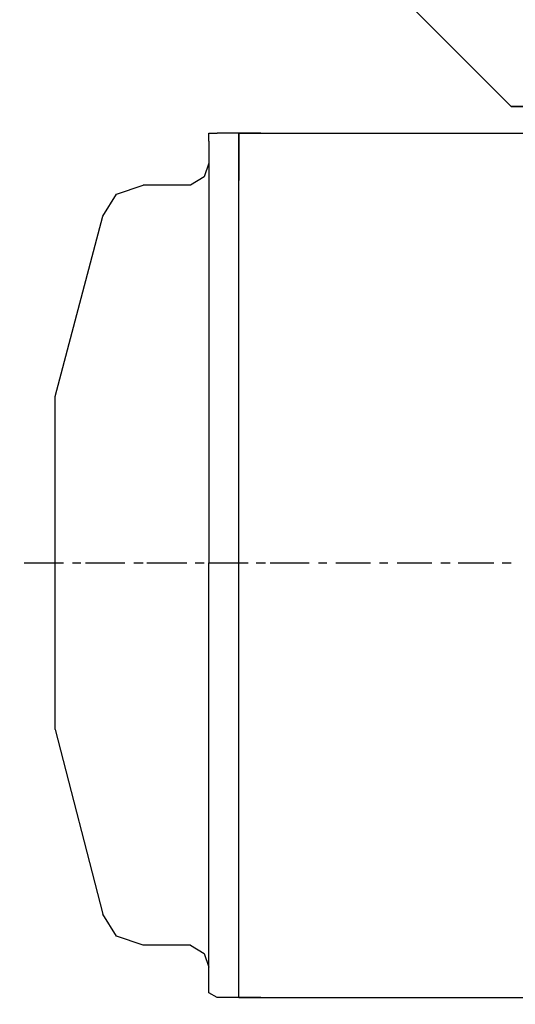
# Model space of a CAD drawing. Header units: inches. Extents: x -341304 to 31571016, y -692717 to 2132253.
# Tile 43 of 256: x 448998 to 449236, y -564443 to -563970. Entities that reach past the tile are written whole.
import ezdxf

# ---------------------------------------------------------------- set-up
doc = ezdxf.new("R2010")
doc.units = ezdxf.units.IN
doc.header["$MEASUREMENT"] = 0
doc.layers.add('cw pipe', color=3, linetype='Continuous')
doc.styles.add('ROMANS', font='romans')
doc.dimstyles.new('User600', dxfattribs={"dimscale": 500, "dimtxt": 1.5, "dimasz": 1.25, "dimexe": 1, "dimexo": 1, "dimgap": 0.4, "dimtad": 1, "dimdec": 0, "dimzin": 0, "dimdsep": 46, "dimtxsty": 'ROMANS', "dimcen": 1, "dimclrd": 8, "dimclre": 8, "dimclrt": 3, "dimadec": 0, "dimazin": 0, "dimtfac": 1, "dimtdec": 0, "dimtix": 1, "dimtofl": 0, "dimtmove": 0, "dimatfit": 3, "dimfxl": 1, "dimtolj": 1, "dimtzin": 0, "dimarcsym": 0})

# ---------------------------------------------------------------- blocks, each defined once
blk = doc.blocks.new('7ugb')
at = {"layer": 'cw pipe', "color": 20}
for points in [[(835.15, 2810.4), (864.81, 2840.07)], [(723.3, 2810.4), (835.15, 2810.4), (610.58, 2810.4)], [(900.63, 2804.03), (826.8, 2804.03)], [(900.63, 2804.03), (900.63, 2792.61), (900.63, 2804.03), (895.35, 2804.03), (905.9, 2804.03)], [(900.63, 2700.76), (900.63, 2804.03)], [(907.88, 2802.05), (907.88, 2804.03), (905.9, 2804.03)], [(907.88, 2802.05), (907.88, 2700.76)], [(907.88, 2796.78), (908.98, 2793.48), (912.27, 2791.51)], [(912.27, 2791.51), (923.7, 2791.51)], [(933.37, 2784.04), (930.07, 2789.31), (923.7, 2791.51)], [(944.79, 2740.75), (933.37, 2784.04)], [(944.79, 2660.77), (944.79, 2740.75)], [(837.34, 2700.76), (835.15, 2700.76)], [(847.89, 2700.76), (839.32, 2700.76)], [(852.07, 2700.76), (849.87, 2700.76)], [(862.61, 2700.76), (854.26, 2700.76)], [(866.79, 2700.76), (864.81, 2700.76)], [(877.34, 2700.76), (868.99, 2700.76)], [(881.51, 2700.76), (879.53, 2700.76)], [(893.16, 2700.76), (883.71, 2700.76)], [(896.45, 2700.76), (894.26, 2700.76)], [(907.88, 2700.76), (898.43, 2700.76)], [(900.63, 2596.38), (900.63, 2700.76)], [(907.88, 2598.36), (907.88, 2700.76)], [(911.17, 2700.76), (908.98, 2700.76)], [(922.82, 2700.76), (913.15, 2700.76)], [(925.9, 2700.76), (923.7, 2700.76)], [(937.54, 2700.76), (928.09, 2700.76)], [(940.62, 2700.76), (938.64, 2700.76)], [(952.26, 2700.76), (942.82, 2700.76)], [(944.79, 2660.77), (933.37, 2616.38)], [(912.27, 2608.91), (923.7, 2608.91), (930.07, 2611.11), (933.37, 2616.38)], [(912.27, 2608.91), (908.98, 2606.93), (907.88, 2603.64)], [(900.63, 2596.38), (900.63, 2608.03)], [(900.63, 2596.38), (895.35, 2596.38), (905.9, 2596.38), (907.88, 2597.48), (907.88, 2598.36)], [(900.63, 2596.38), (822.62, 2596.38)]]:
    blk.add_lwpolyline(points, dxfattribs=at)
blk = doc.blocks.new('Q-Q')
at = {"xscale": -2, "yscale": 2, "zscale": 2}
blk.add_blockref('7ugb', (-1556236.51, 166428.25), dxfattribs=at)
at = {"color": 4}
blk.add_leader([(-1555407.29, 171378.44), (-1555407.29, 173207.19), (-1561435.33, 173207.19)], dimstyle='User600', override={"dimgap": 0.4, "dimtad": 0}, dxfattribs=at)

msp = doc.modelspace()

# ---------------------------------------------------------------- block references
at = {"color": 7}
msp.add_blockref('Q-Q', (2007141.3, -736060.37), dxfattribs=at)

doc.saveas('drawing.dxf')
